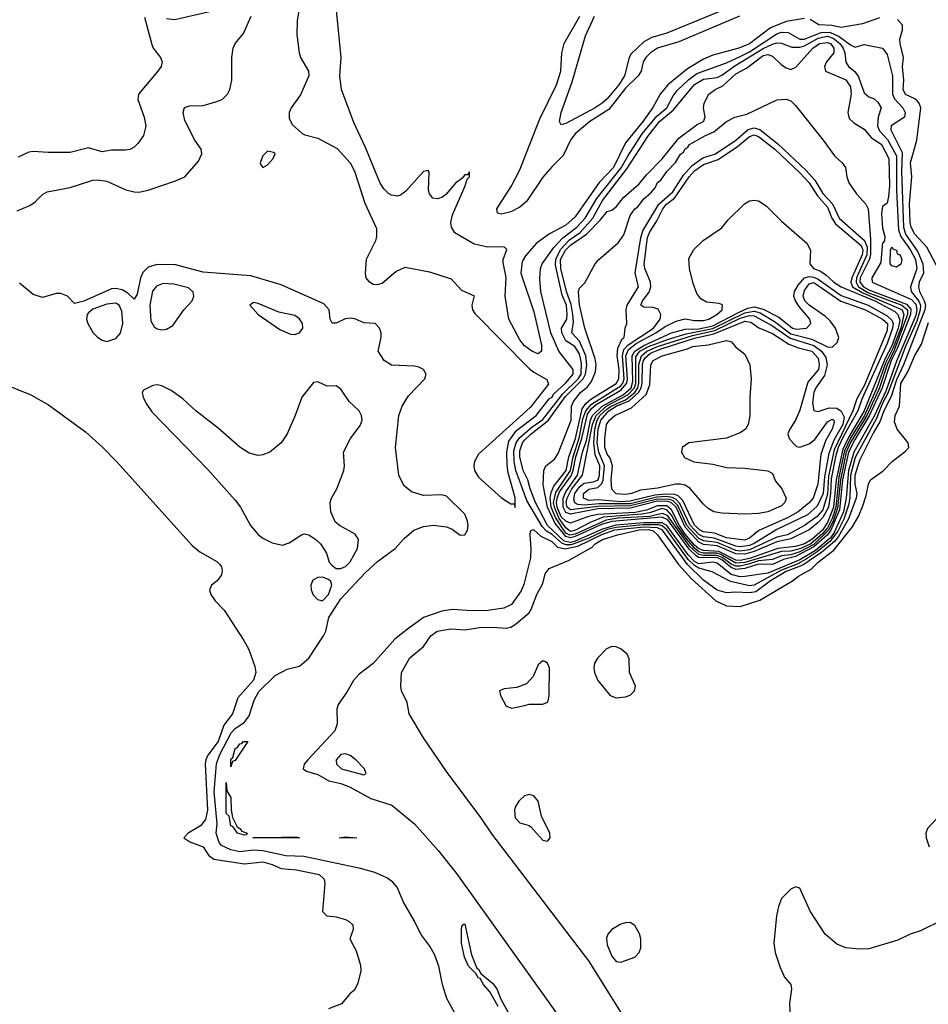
# Model space of a CAD drawing. Header units: inches. Extents: x 1384664 to 1536621, y 460766 to 646467.
# Tile 120 of 256: x 1429551 to 1433509, y 501544 to 505834. Entities that reach past the tile are written whole.
import ezdxf

# ---------------------------------------------------------------- set-up
doc = ezdxf.new("R2010")
doc.units = ezdxf.units.IN
doc.header["$MEASUREMENT"] = 0
doc.layers.add('B4520', color=7, linetype='Continuous')
doc.layers.add('B4530', color=7, linetype='Continuous')

msp = doc.modelspace()

# ---------------------------------------------------------------- linework, layer by layer
at = {"layer": 'B4520', "color": 5}
for points, elevation in [([(1430000, 505265.4), (1429950, 505266), (1429910, 505258), (1429850, 505276.5), (1429770, 505256.2), (1429675.4, 505255.4), (1429610, 505260.3), (1429590, 505256.5), (1429544.7, 505235.3)], 580), ([(1429539.1, 505000.9), (1429595.4, 505024.6), (1429618.7, 505041.3), (1429650, 505073.2), (1429670, 505083.5), (1429770, 505102.9), (1429870, 505134.3), (1429890, 505136.6), (1429930, 505130.1), (1430000, 505098.8)], 560), ([(1430000, 504655.2), (1429997, 504657), (1429970, 504663.7), (1429950, 504662.1), (1429830, 504608.3), (1429790, 504597.1), (1429758.4, 504630), (1429730, 504641.1), (1429710, 504641.5), (1429650, 504624.3), (1429610, 504637.5), (1429550, 504686.2)], 560), ([(1429470, 504252.7), (1429599.1, 504199.1), (1429676.4, 504156.4), (1429838.1, 504038.1), (1429911.5, 503971.5), (1429971.2, 503911.2), (1430000, 503879.3)], 580)]:
    msp.add_lwpolyline(points, dxfattribs=dict(at, elevation=elevation))
at = {"layer": 'B4520', "color": 5, "elevation": 580}
msp.add_lwpolyline([(1429970, 504598.8), (1429930, 504595.4), (1429870, 504573), (1429850, 504556.4), (1429844.6, 504550), (1429841.5, 504530), (1429847.9, 504510), (1429870, 504471), (1429890, 504450.9), (1429910, 504437.3), (1429930, 504432), (1429970, 504445.7), (1429990, 504468.1), (1429999.5, 504510), (1429995.4, 504564.6), (1429984.7, 504590)], close=True, dxfattribs=at)
at = {"layer": 'B4530', "color": 5}
for points, elevation in [([(1430390, 505870.7), (1430226.3, 505833.7), (1430190, 505838)], 580), ([(1430767.3, 505872.7), (1430759.3, 505830), (1430757.7, 505770), (1430767.6, 505690), (1430773.4, 505670), (1430808.5, 505610), (1430810.6, 505590), (1430773.9, 505506.1), (1430733.4, 505450), (1430725.4, 505430), (1430725.4, 505405.4), (1430737.1, 505377.1), (1430779.8, 505339.8), (1430792.5, 505332.5), (1430850, 505318), (1430933.3, 505273.3), (1430990, 505210.9), (1431010, 505173.7), (1431054.5, 505034.5), (1431104.7, 504924.7), (1431105.2, 504890), (1431100.4, 504870), (1431060.4, 504790), (1431055.6, 504730), (1431059.3, 504710), (1431070, 504695.1), (1431090, 504682.5), (1431110, 504680.4), (1431130, 504686.6), (1431190, 504737.4), (1431230, 504755.5), (1431335.5, 504735.5), (1431430, 504705.3), (1431476.2, 504656.2), (1431530.4, 504630.4), (1431520.6, 504590), (1431522.9, 504570), (1431534.1, 504554.1), (1431770, 504314.8), (1431790, 504297.9), (1431847.1, 504267.1), (1431854.2, 504245.8), (1431775.3, 504144.7), (1431550, 503941.8), (1431531.6, 503910), (1431528.5, 503890), (1431532.6, 503870), (1431550, 503840.3), (1431650, 503751), (1431690, 503725.3), (1431704.6, 503724.6), (1431710, 503709.3), (1431708.9, 503751.1), (1431679.3, 503859.3), (1431674, 503894), (1431673, 503950), (1431682.4, 503997.6), (1431715.4, 504044.6), (1431800.2, 504110), (1431857.6, 504182.4), (1431870, 504189.7), (1431876.9, 504203.1), (1431930, 504251.4), (1431962.6, 504290), (1431962.4, 504310), (1431899.5, 504390), (1431864.8, 504470), (1431821.7, 504650), (1431817, 504703), (1431819.3, 504750), (1431827.1, 504770), (1431878.1, 504841.9), (1431916.9, 504883.1), (1431978.6, 504930), (1432014.3, 504970), (1432064.5, 505055.5), (1432171.6, 505188.4), (1432199.7, 505240.3), (1432263, 505337), (1432326.2, 505413.8), (1432369.5, 505450), (1432397.5, 505502.5), (1432414.9, 505525.1), (1432466.1, 505573.9), (1432500.9, 505599.1), (1432630, 505646.5), (1432690, 505673.9), (1432730, 505694.7), (1432850, 505772.4), (1432870, 505779.6), (1432898.2, 505778.2), (1432949.8, 505749.8), (1432969, 505749), (1433042.1, 505777.9), (1433080.1, 505780.1), (1433121.2, 505761.2), (1433170, 505724), (1433190, 505714.7), (1433230, 505726.2), (1433310, 505710.3), (1433330, 505682), (1433353.6, 505590), (1433353.5, 505510), (1433362.1, 505490), (1433398.6, 505450), (1433408.2, 505430), (1433405.5, 505410), (1433347.7, 505372.3), (1433346.3, 505353.7), (1433395.6, 505255.6), (1433392.6, 505172.6), (1433401.2, 504930), (1433410, 504899.4), (1433463.2, 504823.2), (1433485.6, 504770), (1433487.8, 504730), (1433469.3, 504690), (1433466.1, 504670), (1433470.6, 504650), (1433491.2, 504610), (1433496.4, 504590), (1433494.6, 504570), (1433401.7, 504330), (1433370, 504265.8), (1433347.2, 504192.8), (1433315.5, 504130), (1433297.5, 504082.5), (1433270, 504036.1), (1433210, 503914.2), (1433189, 503849), (1433189.4, 503810), (1433197.6, 503770), (1433195.2, 503750), (1433160.9, 503659.1), (1433117.3, 503582.7), (1433099.9, 503560.1), (1433045.2, 503514.8), (1432962.8, 503457.2), (1432889.7, 503430), (1432822.2, 503390), (1432758.4, 503341.6), (1432730, 503336.6), (1432670, 503340.2), (1432630, 503336.7), (1432590, 503348.7), (1432530, 503391.7), (1432460.3, 503460.3), (1432350.6, 503610), (1432330, 503619.8), (1432270, 503623.9), (1432141.7, 503610), (1432085.2, 503590), (1431980.6, 503539.4), (1431927.2, 503527.2), (1431895, 503535), (1431870, 503559), (1431822.3, 503582.3), (1431790, 503611), (1431782.8, 503610), (1431774.4, 503605.6), (1431772.7, 503590), (1431777.7, 503530), (1431776.1, 503490), (1431747.1, 503372.9), (1431734.8, 503345.2), (1431693.6, 503286.4), (1431659.5, 503270), (1431590, 503259.9), (1431521.7, 503258.3), (1431435.6, 503264.4), (1431390, 503257.4), (1431309.8, 503230.2), (1431240.6, 503179.4), (1431184.8, 503135.2), (1431090, 503029.1), (1431030, 502983.1), (1431004.8, 502955.2), (1430976.3, 502903.7), (1430938.6, 502850), (1430932, 502830), (1430934.3, 502765.7), (1430923.7, 502736.3), (1430806.3, 502610), (1430790.4, 502590), (1430786, 502570), (1430800.8, 502560.8), (1430850, 502545.4), (1430898.2, 502518.2), (1430950, 502505.9), (1430990, 502490.1), (1431081.1, 502441.1), (1431171.9, 502411.9), (1431270, 502331.1), (1431373.9, 502213.9), (1431454, 502114), (1431930, 501449.5)], 560), ([(1432970, 505839.7), (1432890, 505826.9), (1432821.3, 505798.7), (1432730, 505729.6), (1432683.1, 505710), (1432570, 505679), (1432530, 505661.5), (1432460.6, 505619.4), (1432375, 505550), (1432341.4, 505510), (1432308.5, 505451.5), (1432267.6, 505392.4), (1432190, 505297.8), (1432137.1, 505190), (1432075.1, 505124.9), (1431970, 504975.1), (1431930, 504938.7), (1431859.3, 504900.7), (1431800.7, 504859.3), (1431754.3, 504805.7), (1431739.4, 504780.6), (1431734.7, 504730), (1431790, 504561.1), (1431824.1, 504415.9), (1431824.7, 504390), (1431810, 504379), (1431782, 504390), (1431750, 504412.8), (1431730, 504439.5), (1431681.3, 504530), (1431666, 504630), (1431670.5, 504710.5), (1431656.8, 504776.8), (1431657.1, 504790), (1431673, 504833), (1431662.5, 504842.5), (1431650, 504844.9), (1431590, 504843), (1431530, 504856.6), (1431446.1, 504906.1), (1431431.2, 504930), (1431429.2, 504950.8), (1431436.4, 504983.6), (1431491.9, 505110), (1431500.3, 505139.7), (1431510.3, 505150), (1431510.7, 505170.7), (1431502, 505158), (1431490, 505158.8), (1431477.4, 505142.6), (1431450, 505121.3), (1431407.6, 505072.4), (1431390, 505060.2), (1431370, 505054.2), (1431350, 505057.3), (1431335.6, 505075.6), (1431331, 505091), (1431334, 505170), (1431330, 505177.3), (1431310, 505172.3), (1431232.8, 505087.2), (1431210.3, 505069.7), (1431195.4, 505064.6), (1431170, 505069), (1431157.5, 505077.5), (1431137.3, 505097.3), (1431121.7, 505121.7), (1431057.5, 505277.5), (1431005.7, 505385.7), (1430952.6, 505530), (1430946, 505590), (1430950.8, 505670), (1430930.1, 505890.1)], 580), ([(1432621.9, 505878.1), (1432370, 505775.1), (1432304.1, 505755.9), (1432270, 505737.3), (1432214.9, 505685.1), (1432206.2, 505670), (1432186, 505590), (1432160.9, 505550), (1432109.6, 505490), (1432088.9, 505470), (1432057.1, 505450), (1431930, 505381.5), (1431910, 505376.5), (1431902.2, 505390), (1431909.6, 505429.6), (1431957.2, 505562.8), (1432016, 505764), (1432055.3, 505850)], 640), ([(1430000, 505098.8), (1430013, 505092.9), (1430050, 505083.5), (1430070, 505083), (1430110, 505091.9), (1430230, 505131.8), (1430269.9, 505150.1), (1430330, 505217.1), (1430344.2, 505250), (1430341.6, 505270), (1430313.7, 505310), (1430270, 505395.1), (1430263.1, 505430), (1430268.5, 505451.5), (1430290, 505459.5), (1430350, 505460.3), (1430410, 505477.3), (1430433.4, 505486.6), (1430456.4, 505510), (1430466.4, 505530), (1430475.1, 505570), (1430474.4, 505670), (1430480.7, 505710), (1430490, 505730.3), (1430526.3, 505773.7), (1430558.9, 505850)], 560), ([(1430094.6, 505845.4), (1430126.3, 505726.3), (1430132.3, 505710), (1430163.5, 505670), (1430172, 505650), (1430167.1, 505630), (1430152.5, 505610), (1430069, 505510), (1430065.9, 505485.9), (1430093.6, 505410), (1430099.8, 505370), (1430089.7, 505330), (1430065.9, 505294.1), (1430050, 505279.5), (1430030, 505269), (1430010, 505265.3), (1430000, 505265.4)], 580), ([(1432686.5, 505850), (1432422.4, 505737.6), (1432330, 505709.6), (1432298.8, 505690), (1432279, 505670), (1432267.5, 505650), (1432257.8, 505610), (1432245, 505590), (1432190, 505536.2), (1432117, 505443), (1432034.4, 505390), (1431970, 505336.9), (1431950.4, 505310), (1431917.9, 505242.1), (1431870, 505195.2), (1431830, 505147.9), (1431758.2, 505041.8), (1431730, 505017.8), (1431690, 504996.8), (1431650, 504986.8), (1431631.7, 504991.7), (1431629.2, 505010), (1431692.3, 505107.7), (1431730, 505180.3), (1431817.2, 505402.8), (1431890, 505549.8), (1431908.2, 505610), (1431912.5, 505690), (1431922.8, 505730), (1431990.4, 505850)], 620), ([(1433297, 505842.9), (1433223.2, 505816.8), (1433130, 505799.6), (1433089.2, 505809.2), (1433032.4, 505812.4), (1432994.9, 505834.9)], 580), ([(1433570, 504716.9), (1433502.6, 504842.6), (1433450, 504899.6), (1433434.7, 504930), (1433430.3, 504950), (1433427.6, 505032.4), (1433437.4, 505150), (1433431.7, 505210), (1433459.7, 505310), (1433476.4, 505450), (1433469.1, 505470), (1433460, 505480), (1433449.8, 505489.8), (1433410, 505508.8), (1433399.2, 505530), (1433402.4, 505570), (1433396.3, 505630), (1433401.3, 505670), (1433386.1, 505730), (1433385.3, 505750), (1433396.2, 505790), (1433396.7, 505810), (1433375.7, 505835.7)], 580), ([(1431454.7, 501490), (1431412, 501570), (1431392.2, 501630), (1431376.7, 501710), (1431358.8, 501758.8), (1431337.4, 501797.4), (1431297.6, 501850), (1431269, 501910), (1431222.4, 501990), (1431194.8, 502054.8), (1431176.2, 502076.2), (1431150, 502095.2), (1431098, 502118), (1431035.6, 502135.6), (1430789, 502189), (1430710, 502191.6), (1430610, 502213.4), (1430570, 502215.2), (1430510, 502209.3), (1430470, 502216.7), (1430430, 502236.1), (1430419.7, 502250), (1430406.2, 502290), (1430410.6, 502330), (1430397.7, 502470), (1430408, 502592), (1430421.1, 502630), (1430472.6, 502727.4), (1430490, 502745.9), (1430530, 502774.3), (1430550, 502801.4), (1430572.6, 502870), (1430593.1, 502906.9), (1430663.6, 502976.4), (1430715.8, 503004.2), (1430770, 503017.3), (1430810, 503052), (1430874, 503150), (1430883.8, 503170), (1430897.4, 503230), (1430950, 503310.6), (1431055.5, 503424.5), (1431110, 503472.9), (1431186.8, 503530), (1431226.4, 503573.6), (1431268.3, 503610), (1431310, 503626), (1431352.2, 503632.2), (1431410, 503625), (1431434.4, 503614.4), (1431470, 503588), (1431490, 503589.1), (1431501.5, 503610), (1431505.1, 503630), (1431502, 503650), (1431490, 503680.5), (1431410, 503758.4), (1431390, 503763.7), (1431310, 503761.7), (1431257.4, 503777.4), (1431224.4, 503804.4), (1431202.2, 503850), (1431188, 503970), (1431203, 504110), (1431217.7, 504150), (1431245.2, 504194.8), (1431315.1, 504270), (1431320.9, 504290), (1431309.4, 504310), (1431290, 504320.5), (1431270, 504324.4), (1431170, 504329.7), (1431138, 504350), (1431112.7, 504390), (1431125.7, 504450), (1431124.8, 504470), (1431117.6, 504490), (1431099.7, 504510), (1431050, 504513.4), (1431010.4, 504530.4), (1430990, 504533.8), (1430968.9, 504531.1), (1430930, 504511.7), (1430912.3, 504512.2), (1430902.6, 504530), (1430899.6, 504570), (1430876, 504596), (1430690, 504678.6), (1430558.4, 504718.4), (1430350, 504734.9), (1430230, 504765.5), (1430150, 504767.7), (1430110, 504756), (1430086.7, 504733.3), (1430077.2, 504710), (1430061.8, 504638.2), (1430050, 504616.4), (1430022.3, 504642.3), (1430000, 504655.2)], 560), ([(1432185, 501485), (1432030, 501733.4), (1431607.1, 502287.1), (1431559, 502358.9), (1431410, 502558.4), (1431310, 502704.7), (1431248, 502810), (1431239, 502859), (1431214.8, 502910), (1431210.8, 502930), (1431214, 502990), (1431250, 503053.2), (1431310, 503102.7), (1431342, 503150), (1431370, 503169.6), (1431430, 503179.8), (1431490, 503176.2), (1431554, 503186), (1431612, 503188), (1431670, 503183.7), (1431690, 503187.2), (1431710, 503199.7), (1431770, 503249.9), (1431778.1, 503261.9), (1431804.2, 503330), (1431830, 503377.5), (1431840.7, 503419.3), (1431857.3, 503442.7), (1431942.2, 503477.8), (1432044.1, 503535.9), (1432057.7, 503550), (1432090.1, 503570), (1432155.2, 503590), (1432250, 503611.3), (1432290, 503612.5), (1432310, 503607.1), (1432329.4, 503590), (1432420.7, 503460.7), (1432477.7, 503397.7), (1432582.9, 503302.9), (1432630, 503280.7), (1432690, 503277.6), (1432775.2, 503304.8), (1432917.7, 503390), (1432943.2, 503410), (1432999.5, 503440.5), (1433029.3, 503470), (1433097.5, 503522.5), (1433177.1, 503622.9), (1433204.8, 503670), (1433223.8, 503716.2), (1433238.8, 503761.2), (1433248.8, 503811.2), (1433257.6, 503830), (1433312.1, 503867.9), (1433352.3, 503910), (1433410, 503953.7), (1433424.2, 503970), (1433421.8, 503990), (1433373.2, 504050), (1433362, 504082), (1433365.4, 504110), (1433383, 504150), (1433390, 504248.9), (1433420.4, 504299.6), (1433450, 504371.1), (1433479.5, 504420.5), (1433510, 504515.4)], 580), ([(1430000, 503879.3), (1430302.8, 503542.8), (1430335.9, 503515.9), (1430410, 503473.9), (1430421.6, 503461.6), (1430429.6, 503450), (1430433.1, 503433.1), (1430430, 503415.8), (1430411.5, 503390), (1430386.8, 503370), (1430377.8, 503350), (1430383.7, 503330), (1430402.9, 503302.9), (1430441.9, 503261.9), (1430527, 503130), (1430548.6, 503090), (1430575.4, 503015.4), (1430579.2, 502990), (1430570, 502957.1), (1430501, 502879), (1430477.6, 502810), (1430439.5, 502760.5), (1430415.7, 502690), (1430370.2, 502630), (1430361.1, 502610), (1430358.6, 502590), (1430369.2, 502390.8), (1430359.7, 502350), (1430338, 502322), (1430284.6, 502290), (1430265.8, 502270), (1430291.9, 502251.9), (1430350, 502230.4), (1430373.5, 502193.5), (1430397, 502177), (1430530, 502157), (1430610, 502164.9), (1430650, 502153.7), (1430690, 502135.4), (1430756, 502130), (1430856, 502110), (1430877, 502090), (1430880.2, 502070), (1430870, 501949), (1430889.5, 501929.5), (1430930, 501925.2), (1430970, 501913.2), (1430985.6, 501905.6), (1431002, 501890), (1431004, 501870), (1430989, 501830), (1431016.9, 501776.9), (1431035.2, 501715.2), (1431037.4, 501690), (1431023.3, 501636.7), (1431010, 501606), (1430990, 501591.3), (1430953.2, 501546.8), (1430895.8, 501524.2)], 580), ([(1433545.8, 502354.2), (1433505.3, 502310), (1433498.8, 502290), (1433499.3, 502270), (1433513.5, 502230)], 580), ([(1433570, 501911.3), (1433475.7, 501864.3), (1433430, 501849.3), (1433376.1, 501823.9), (1433250, 501785.4), (1433210, 501784.1), (1433150, 501790.3), (1433110, 501806), (1433059.6, 501850), (1432994.3, 501950), (1432950, 502050.8), (1432930, 502055.5), (1432910, 502046), (1432870, 502005.5), (1432856, 501970), (1432848.1, 501930), (1432836.8, 501810), (1432842.3, 501770), (1432864.5, 501704.5), (1432882.7, 501662.7), (1432909.7, 501630), (1432913.3, 501610), (1432905.1, 501550), (1432907, 501490)], 580), ([(1431634.6, 501534.6), (1431599, 501599), (1431571.5, 501630), (1431556.4, 501656.4), (1431550, 501658.7), (1431538, 501678), (1431505.3, 501710), (1431489, 501750), (1431475.4, 501810), (1431475.1, 501870), (1431477.2, 501882.8), (1431485.6, 501894.4), (1431490, 501893.4), (1431519.3, 501759.3), (1431542.4, 501702.4), (1431550, 501697), (1431559.2, 501679.2), (1431610, 501635.8), (1431630, 501611.7), (1431646.3, 501566.3), (1431717.3, 501437.3)], 540)]:
    msp.add_lwpolyline(points, dxfattribs=dict(at, elevation=elevation))
for points, elevation in [([(1432730, 503368), (1432647.1, 503387.1), (1432568, 503428), (1432510, 503444.5), (1432490, 503455.9), (1432462.7, 503482.7), (1432370, 503612), (1432350, 503628.9), (1432333.5, 503633.5), (1432266.3, 503633.7), (1432150, 503622.3), (1432110, 503612.7), (1432030, 503575.1), (1431953.7, 503546.3), (1431930, 503546.1), (1431913.1, 503553.2), (1431870, 503590.9), (1431845.9, 503605.9), (1431826.5, 503626.5), (1431759.8, 503739.8), (1431712.1, 503870), (1431705.1, 503910), (1431704.2, 503955.8), (1431714.1, 503990), (1431728.2, 504011.8), (1431781.2, 504058.8), (1431830, 504092.7), (1431916.5, 504203.5), (1431984.4, 504270), (1431996.5, 504290), (1431997.7, 504337.7), (1431990, 504377.7), (1431969.2, 504410), (1431930, 504434.7), (1431912.1, 504470), (1431911.3, 504490), (1431933.7, 504530), (1431936.4, 504550), (1431932.6, 504590), (1431914.2, 504634.2), (1431884.8, 504764.8), (1431885.9, 504790), (1431906.7, 504833.3), (1431945.5, 504874.5), (1431992.9, 504907.1), (1432048, 504970), (1432090, 505046.4), (1432195.9, 505184.1), (1432290, 505329.7), (1432338.8, 505390), (1432398.4, 505441.6), (1432490, 505551.3), (1432530, 505574.8), (1432590, 505583), (1432610, 505592.8), (1432666.3, 505633.7), (1432790, 505708.9), (1432830, 505727.3), (1432850, 505732.7), (1432870, 505731.3), (1432914.3, 505714.3), (1432950, 505714.4), (1432970, 505720), (1433030, 505753.3), (1433070, 505761.9), (1433094, 505754), (1433123.7, 505730), (1433138.2, 505710), (1433145.5, 505690), (1433149.7, 505649.7), (1433162.2, 505630), (1433188.5, 505608.5), (1433205.6, 505585.5), (1433230, 505515.3), (1433250, 505498.5), (1433272.9, 505490), (1433290, 505474.9), (1433304.4, 505450), (1433290.7, 505409.3), (1433287.8, 505370), (1433297.1, 505350), (1433332.1, 505312.1), (1433370, 505241), (1433370.6, 505089.4), (1433378.8, 504918.8), (1433389.3, 504889.3), (1433432.1, 504830), (1433453.1, 504790), (1433459.4, 504750), (1433431.5, 504670), (1433434.3, 504650), (1433468.5, 504608.5), (1433474.7, 504590), (1433474.2, 504570), (1433459.3, 504520.7), (1433410, 504410), (1433333.4, 504206.6), (1433310, 504162.9), (1433283.6, 504096.4), (1433190, 503926), (1433169.8, 503850), (1433167, 503750), (1433161.2, 503718.8), (1433141.5, 503658.5), (1433114.7, 503605.3), (1433079.8, 503560.2), (1433024.8, 503515.2), (1432976.4, 503483.6), (1432938, 503462), (1432870, 503435.9), (1432750, 503370.2)], 540), ([(1432690, 503406.8), (1432650, 503416.6), (1432590, 503466.1), (1432570, 503470.8), (1432510, 503464), (1432490, 503474), (1432462.3, 503502.3), (1432370, 503629.9), (1432350, 503641.4), (1432270, 503642.3), (1432147.8, 503632.2), (1432090, 503614.8), (1431970, 503562), (1431950, 503556.7), (1431922.3, 503562.3), (1431850, 503630), (1431797.9, 503730), (1431774.2, 503790), (1431764, 503830), (1431743.6, 503870), (1431730.2, 503929.8), (1431730, 503955.8), (1431741, 503990), (1431750, 504001.6), (1431778.8, 504030), (1431852.5, 504087.5), (1431928, 504192), (1432006, 504270), (1432016.2, 504290), (1432021.6, 504330), (1432017.8, 504370), (1431990, 504433.6), (1431956.3, 504470), (1431963.8, 504516.2), (1431960.6, 504550), (1431952.7, 504592.7), (1431932.7, 504650), (1431907.8, 504750), (1431907.4, 504790), (1431928.9, 504830), (1431950, 504851.3), (1432020, 504900), (1432079.6, 504960.4), (1432110, 504998.2), (1432130, 505004.7), (1432150, 505019.2), (1432181, 505059), (1432250, 505119.3), (1432281.6, 505158.4), (1432350, 505227.8), (1432422.7, 505317.3), (1432502.6, 505377.4), (1432529.8, 505390), (1432537.3, 505410), (1432529.7, 505450), (1432533, 505470), (1432552.4, 505510), (1432580.4, 505530), (1432614.3, 505545.7), (1432670, 505598.2), (1432717.1, 505622.9), (1432790, 505678.1), (1432810, 505683.1), (1432830, 505675.4), (1432870, 505638.1), (1432890, 505623.8), (1432910, 505617.5), (1432932.7, 505627.3), (1433005.4, 505710), (1433035.2, 505730), (1433070, 505735.2), (1433083, 505730), (1433098.2, 505710), (1433097.2, 505690), (1433066, 505650), (1433056.6, 505630), (1433061.2, 505610), (1433150, 505571.6), (1433170, 505541.6), (1433173.8, 505510), (1433158.7, 505430), (1433164.2, 505404.2), (1433184.2, 505384.2), (1433230, 505356.5), (1433260.4, 505320.4), (1433305.6, 505290), (1433337.6, 505230), (1433340.2, 505110), (1433336.1, 505063.9), (1433330, 505034.3), (1433310, 505020.3), (1433305, 504990), (1433310, 504925.7), (1433319.8, 504890), (1433318.5, 504870), (1433310, 504861), (1433308, 504850), (1433303, 504777), (1433262.5, 504710), (1433265.2, 504690), (1433435.5, 504615.5), (1433454.7, 504594.7), (1433459.4, 504570), (1433454.7, 504545.3), (1433370, 504346.4), (1433324.1, 504215.9), (1433273.9, 504106.1), (1433184.8, 503950), (1433162, 503870), (1433151.9, 503750), (1433140.2, 503690), (1433099.6, 503600.4), (1433082.6, 503577.4), (1433018, 503522), (1432950, 503480.8), (1432810, 503423.1), (1432710, 503408.2)], 520), ([(1432830, 503460.6), (1432770, 503462.2), (1432710, 503443.8), (1432670, 503439.3), (1432650, 503448.1), (1432610, 503481.1), (1432590, 503491.2), (1432529.2, 503489.2), (1432510, 503491.1), (1432497.9, 503497.9), (1432467.4, 503527.4), (1432374.8, 503654.8), (1432350, 503666.4), (1432130, 503647.8), (1432086, 503634.1), (1431970, 503582.2), (1431950, 503576.8), (1431930, 503582.1), (1431882.7, 503642.7), (1431850.8, 503710), (1431832, 503808), (1431834.9, 503870), (1431842.2, 503890), (1431880, 503920), (1431895.9, 503944.1), (1431953.7, 504090), (1431955, 504150), (1431963.9, 504170), (1431993.6, 504210), (1432024.9, 504235.1), (1432041.5, 504258.5), (1432059.9, 504300.1), (1432061.8, 504330), (1432057.3, 504357.3), (1432012.9, 504490), (1431990, 504592.2), (1431985.9, 504650), (1431990, 504663.9), (1432012.3, 504687.7), (1432057.9, 504770), (1432074.2, 504790), (1432157.5, 504862.5), (1432182.7, 504897.3), (1432210, 504980.4), (1432230, 505010), (1432242.2, 505017.8), (1432270, 505054), (1432300.9, 505079.1), (1432318.8, 505101.2), (1432330, 505124.6), (1432344.5, 505135.5), (1432370, 505173.1), (1432407.4, 505212.6), (1432430, 505247.7), (1432442.9, 505257.1), (1432448.8, 505270), (1432461.5, 505278.5), (1432468.8, 505290), (1432538.3, 505330), (1432575, 505345), (1432630, 505391.2), (1432666.4, 505410), (1432718.1, 505421.9), (1432850, 505484.3), (1432890, 505488.2), (1432910, 505480.3), (1432930, 505460.8), (1433051.7, 505310), (1433100.4, 505240.4), (1433134.2, 505210), (1433148.7, 505190), (1433153.7, 505150), (1433163.2, 505123.2), (1433195.7, 505075.7), (1433237.4, 505030), (1433246.9, 505010), (1433257.8, 504877.8), (1433257.5, 504810), (1433251.5, 504788.5), (1433212.3, 504710), (1433211.1, 504690), (1433226.3, 504670), (1433250, 504657.3), (1433414.3, 504594.3), (1433432.4, 504572.4), (1433432.1, 504550), (1433374.9, 504405.1), (1433348.1, 504350), (1433307.8, 504230), (1433251.4, 504108.6), (1433190, 504007.2), (1433161.3, 503950), (1433135.6, 503830), (1433121.6, 503698.4), (1433085, 503610), (1433070.1, 503589.9), (1433010, 503537.1), (1432930, 503495), (1432878.2, 503481.8)], 480), ([(1432670, 503452.6), (1432650, 503461.8), (1432611.6, 503491.6), (1432590, 503500.2), (1432530, 503499.6), (1432510, 503503.7), (1432470, 503538.7), (1432373.6, 503673.7), (1432350, 503683.2), (1432296.1, 503670), (1432158, 503662), (1432106.1, 503653.9), (1431970, 503593.3), (1431947.8, 503587.8), (1431930, 503596.6), (1431885.3, 503665.3), (1431866.7, 503710), (1431862.1, 503750), (1431866.4, 503773.6), (1431878.4, 503801.6), (1431931.4, 503870), (1431943.8, 503930), (1431972.2, 504010), (1432001.5, 504138.5), (1432017.8, 504162.2), (1432039.4, 504180.6), (1432150, 504248.7), (1432161.5, 504270), (1432162.9, 504310), (1432153.7, 504370), (1432156.3, 504403.7), (1432176, 504444), (1432184.2, 504450), (1432188.5, 504490), (1432195.4, 504510), (1432193.2, 504570), (1432197.8, 504590), (1432246.1, 504670), (1432231.5, 504731.5), (1432256.2, 504883.8), (1432266.2, 504913.8), (1432335.4, 505030), (1432395.5, 505084.5), (1432442.9, 505157.1), (1432480.6, 505199.5), (1432527.5, 505232.5), (1432582, 505250), (1432670.4, 505309.6), (1432724.3, 505355.7), (1432750, 505363.4), (1432775.8, 505355.8), (1432853.8, 505293.8), (1432976.6, 505176.6), (1433014.3, 505134.3), (1433050, 505077.5), (1433091.4, 505031.4), (1433120.9, 504970), (1433231.7, 504871.7), (1433242.4, 504842.5), (1433241.5, 504810), (1433196.5, 504710), (1433194.4, 504690), (1433205.2, 504670), (1433246.3, 504646.3), (1433393.2, 504590), (1433418.1, 504570), (1433418.8, 504550), (1433362.2, 504397.8), (1433329.9, 504330.1), (1433296.5, 504230), (1433241.3, 504110), (1433170, 503991.6), (1433151, 503950), (1433126.1, 503830), (1433114.3, 503705.7), (1433095, 503650), (1433075.1, 503610), (1433010, 503547.3), (1432950, 503515.9), (1432910, 503502.7), (1432870, 503497.8), (1432830, 503481.7), (1432770, 503477), (1432730, 503464), (1432690, 503452.8)], 460), ([(1432670, 503466.2), (1432604.7, 503504.7), (1432590, 503509.3), (1432530, 503510.1), (1432510, 503516.3), (1432490, 503531), (1432450, 503578.9), (1432414.6, 503630), (1432390, 503675.7), (1432370, 503698.7), (1432350, 503704.3), (1432294.4, 503685.6), (1432260.6, 503679.4), (1432093, 503667), (1432035.9, 503644.1), (1431971.8, 503610), (1431950, 503604.3), (1431930, 503620.8), (1431901.3, 503661.3), (1431880.2, 503710), (1431876.9, 503730), (1431886.2, 503773.8), (1431950.7, 503870), (1431961.4, 503930), (1431990, 504016.2), (1432004.3, 504095.7), (1432017.2, 504130), (1432041.5, 504158.5), (1432170, 504239), (1432178.8, 504250), (1432184.3, 504270), (1432176.9, 504370), (1432183.4, 504396.7), (1432201.7, 504418.3), (1432312, 504490), (1432341.6, 504530), (1432343.7, 504550), (1432332.9, 504572.9), (1432310, 504580.2), (1432270, 504581.2), (1432257.5, 504590), (1432264.4, 504610), (1432293.1, 504647), (1432300.3, 504670), (1432298.5, 504690), (1432274.4, 504750), (1432271.2, 504770), (1432285.8, 504885.8), (1432296, 504910), (1432325.1, 504954.9), (1432352.2, 505010), (1432368.6, 505030), (1432402.8, 505057.2), (1432467.1, 505150), (1432490, 505175.8), (1432530, 505203.4), (1432594.4, 505225.6), (1432677.9, 505282.1), (1432730, 505325.6), (1432750, 505332), (1432770, 505325), (1432840.3, 505270), (1432950, 505166.7), (1432990, 505123.8), (1433026.2, 505066.2), (1433070, 505017.5), (1433089.2, 504969.2), (1433105.4, 504945.4), (1433216.7, 504850), (1433223.7, 504830), (1433220.7, 504810), (1433175.9, 504710), (1433171.6, 504690), (1433179.2, 504670), (1433224, 504644), (1433390, 504573.3), (1433395.3, 504570), (1433402, 504550), (1433388.8, 504490), (1433355.7, 504404.3), (1433323, 504337), (1433284.8, 504230), (1433230.6, 504110), (1433169.7, 504010.3), (1433143.9, 503956.1), (1433119.1, 503840.9), (1433106.1, 503710), (1433090, 503660.7), (1433070, 503619.9), (1433050, 503596.2), (1432996.7, 503550), (1432954.3, 503530), (1432910, 503518.6), (1432870, 503517.4), (1432710, 503469.7)], 440), ([(1430630, 505260.7), (1430610, 505240.7), (1430599, 505210), (1430601.6, 505201.6), (1430610, 505190.4), (1430630, 505201.5), (1430655.1, 505230), (1430664, 505250), (1430656.2, 505256.2)], 560), ([(1432690, 503478.3), (1432670, 503479.7), (1432597.3, 503517.3), (1432530, 503521.3), (1432510, 503528.9), (1432490, 503545.1), (1432450, 503593.1), (1432424.8, 503630), (1432390, 503699.4), (1432370, 503715.5), (1432330, 503716), (1432282.1, 503697.9), (1432232.6, 503687.4), (1432070, 503679), (1432029.4, 503670), (1431950, 503641.3), (1431930, 503649.8), (1431910, 503668.6), (1431892.8, 503710), (1431890, 503730), (1431892, 503750), (1431902.5, 503777.5), (1431953.2, 503846.8), (1431962.4, 503870), (1431974.2, 503930), (1431999.2, 504010), (1432023.8, 504116.2), (1432040.6, 504139.4), (1432062.2, 504157.8), (1432170, 504220.7), (1432195.6, 504250), (1432198.5, 504270), (1432191.6, 504370), (1432202.8, 504397.2), (1432236.5, 504423.5), (1432322, 504470), (1432362.3, 504497.7), (1432410, 504520.7), (1432450, 504530.7), (1432490, 504523), (1432530, 504523.9), (1432553.3, 504530), (1432588.5, 504550), (1432610.8, 504570), (1432611.9, 504591.9), (1432597.6, 504597.6), (1432543, 504603), (1432518.4, 504618.4), (1432501.3, 504641.3), (1432484.8, 504684.8), (1432469.5, 504750), (1432465.8, 504794.2), (1432487.5, 504832.5), (1432527.8, 504872.2), (1432610, 504927.5), (1432637.6, 504962.4), (1432708.2, 505031.8), (1432730, 505045), (1432750, 505048.1), (1432770, 505044.6), (1432803.5, 505023.5), (1432870, 504956.3), (1432980.3, 504860.3), (1432995.7, 504830), (1432992.7, 504770), (1433009.6, 504750), (1433038.8, 504738.8), (1433063.1, 504723.1), (1433097.3, 504690), (1433130, 504669.9), (1433276.2, 504610), (1433362.8, 504562.8), (1433376.6, 504550), (1433385, 504525), (1433378.6, 504490), (1433350, 504412.8), (1433321.8, 504358.2), (1433230, 504130), (1433162.7, 504017.3), (1433137, 503963), (1433108.3, 503830), (1433096.8, 503710), (1433070, 503642.8), (1433047.9, 503610), (1433001.3, 503570), (1432970, 503550.5), (1432930, 503538.9), (1432853.4, 503530), (1432730, 503486.5)], 420), ([(1433370, 504755.3), (1433350, 504761.2), (1433343.7, 504770), (1433344.5, 504830), (1433350, 504844.7), (1433355.2, 504835.2), (1433370, 504830.4), (1433374.2, 504814.2), (1433384.7, 504810), (1433390, 504802), (1433393.7, 504786.3), (1433390, 504768.7)], 520), ([(1432710, 503506.1), (1432670, 503507.2), (1432590, 503542.4), (1432530, 503548.1), (1432510, 503558), (1432450, 503623.2), (1432410, 503710.1), (1432390, 503729.5), (1432375.6, 503735.6), (1432330, 503736.7), (1432210, 503706.5), (1432070, 503703), (1431950, 503679.7), (1431930, 503687.2), (1431917.8, 503710), (1431918, 503750), (1431930, 503777.7), (1431981.5, 503850), (1432002.4, 503950), (1432019.4, 504000.6), (1432038, 504090), (1432046.7, 504110), (1432088.2, 504150), (1432180.2, 504199.9), (1432214.2, 504230), (1432222.4, 504257.6), (1432218.4, 504370), (1432230.1, 504390), (1432270, 504415.3), (1432390, 504469.4), (1432450, 504485.7), (1432510, 504487.5), (1432570, 504500.8), (1432681.8, 504558.2), (1432723.3, 504576.7), (1432750, 504583), (1432790, 504573.4), (1432857.6, 504537.6), (1432917.6, 504490), (1432934.6, 504485.4), (1432978.5, 504490), (1432997, 504510), (1432992.8, 504530), (1432945.6, 504585.6), (1432930.7, 504610), (1432923.9, 504630), (1432926.3, 504650), (1432942, 504678), (1432970, 504709.5), (1432990, 504714.9), (1433010, 504712.2), (1433030, 504703.2), (1433130, 504633), (1433247.1, 504590), (1433330, 504543.5), (1433350, 504525), (1433355.7, 504510), (1433353.6, 504490), (1433330, 504423.4), (1433219.3, 504180.7), (1433201.9, 504130), (1433140.2, 504019.8), (1433117.2, 503970), (1433104.8, 503930), (1433085.7, 503834.3), (1433083.3, 503770), (1433073.7, 503710), (1433050, 503665.3), (1433030, 503643.2), (1432990, 503611.8), (1432910, 503572.4), (1432850, 503559.3), (1432750, 503517.4)], 380), ([(1430175.6, 504684.4), (1430146.7, 504673.3), (1430128.7, 504651.3), (1430117.3, 504590), (1430122, 504522), (1430136.1, 504496.1), (1430150, 504488), (1430170, 504482.9), (1430190, 504486), (1430217.8, 504502.2), (1430265.8, 504570), (1430301.6, 504610), (1430309.9, 504630), (1430306.4, 504646.4), (1430285.5, 504665.5), (1430221.7, 504681.7)], 580), ([(1432690, 503519.2), (1432670, 503522.1), (1432590, 503555.8), (1432530, 503563.9), (1432510, 503574.1), (1432457.8, 503630), (1432417.6, 503717.6), (1432397.5, 503737.5), (1432383.6, 503743.6), (1432330, 503745.3), (1432210, 503716.2), (1432070, 503713.5), (1431950, 503698.2), (1431935.6, 503710), (1431931.6, 503730), (1431935.5, 503750), (1431955.9, 503790), (1432002.1, 503850), (1432046.2, 504070), (1432061.6, 504110), (1432108.6, 504151.4), (1432200.5, 504199.5), (1432229, 504230), (1432234.8, 504250), (1432234.4, 504365.6), (1432252.5, 504390), (1432290, 504410.4), (1432377.1, 504442.9), (1432454.6, 504465.4), (1432570.8, 504489.2), (1432710, 504557.1), (1432750, 504564.6), (1432776.3, 504556.3), (1432839.7, 504519.7), (1432910, 504466.2), (1433002.4, 504442.4), (1433070, 504409.1), (1433090, 504407.8), (1433112.1, 504427.9), (1433119.9, 504450), (1433105.1, 504490), (1433082.2, 504522.2), (1433061.7, 504541.7), (1432989.9, 504590), (1432971.7, 504610), (1432964.4, 504630), (1432970, 504653.6), (1432990, 504683.1), (1433010, 504689.4), (1433127.9, 504607.9), (1433235.6, 504570), (1433310.1, 504530), (1433331.7, 504510), (1433330, 504480.7), (1433230, 504239.5), (1433197.1, 504182.9), (1433181.1, 504130), (1433099.7, 503960.3), (1433075.1, 503844.9), (1433070, 503766.8), (1433050, 503698.8), (1433024.9, 503670), (1432970, 503630), (1432895.6, 503590), (1432850, 503579.8), (1432730, 503524.4)], 360), ([(1430570, 504602.3), (1430553.6, 504590), (1430590.1, 504550), (1430683.7, 504483.7), (1430730, 504463.4), (1430750, 504461.9), (1430770, 504469.4), (1430783.7, 504490), (1430782.6, 504510), (1430770.2, 504530.2), (1430750, 504545.4), (1430679.7, 504559.7), (1430590, 504597.9)], 580), ([(1433030, 504126.5), (1433076.6, 504143.4), (1433110, 504141.6), (1433130, 504129.2), (1433142.9, 504102.9), (1433136.1, 504070), (1433098.3, 504001.7), (1433075.8, 503944.2), (1433057.6, 503842.4), (1433050.9, 503770), (1433025, 503715), (1432983.2, 503676.8), (1432850, 503613.6), (1432750, 503551.5), (1432730, 503543.3), (1432690, 503537.7), (1432670, 503541.1), (1432575.8, 503575.8), (1432530, 503581.1), (1432510, 503591), (1432470, 503632.7), (1432426.2, 503726.2), (1432410, 503743.9), (1432392.9, 503752.9), (1432370, 503756.7), (1432326.3, 503753.7), (1432210, 503725.4), (1432075.2, 503724.8), (1432010, 503718.8), (1431982.2, 503722.2), (1431968.9, 503728.9), (1431965.6, 503745.6), (1431969.4, 503770), (1431990, 503799.1), (1432010, 503814.2), (1432050, 503820.8), (1432070.3, 503830), (1432076.9, 503850), (1432077.6, 503890), (1432058.5, 503938.5), (1432051.4, 503990), (1432056.7, 504050), (1432066.4, 504090), (1432078.2, 504110), (1432110, 504138.7), (1432130, 504152.3), (1432190, 504178.3), (1432231, 504210), (1432243.6, 504230), (1432247.8, 504250), (1432247.9, 504332.1), (1432259.7, 504370), (1432282.5, 504390), (1432330, 504410.7), (1432482.3, 504457.7), (1432579.6, 504480.4), (1432690, 504533.9), (1432730, 504546.1), (1432750, 504544.4), (1432770, 504533.7), (1432830, 504499.9), (1432907, 504447), (1433010, 504414.9), (1433043.3, 504390), (1433062.3, 504362.4), (1433068.7, 504330), (1433056.4, 504283.7), (1433018.8, 504230), (1433010.4, 504210), (1433005.1, 504165.1), (1433010, 504131.8)], 340), ([(1432950, 503971.6), (1432990, 503986), (1433015.3, 504004.7), (1433070, 504081.5), (1433090, 504093.6), (1433097.8, 504090), (1433098.9, 504078.9), (1433090, 504050.7), (1433060.8, 503999.2), (1433040.4, 503939.6), (1433027.6, 503810), (1433006.9, 503750), (1432990, 503728.7), (1432941.9, 503690), (1432895.9, 503664.1), (1432771.2, 503608.8), (1432730, 503574.7), (1432710, 503566.1), (1432630, 503576.7), (1432577.3, 503597.3), (1432530, 503602.6), (1432515.6, 503610), (1432490, 503631.6), (1432439.2, 503739.2), (1432419.1, 503759.1), (1432404.9, 503764.9), (1432366.6, 503766.6), (1432318.1, 503761.9), (1432210, 503736.3), (1432170, 503733.8), (1432070, 503741.9), (1432030, 503739.4), (1432007.7, 503750), (1432006.6, 503770), (1432030, 503788.6), (1432070, 503796.1), (1432086.3, 503813.7), (1432092.5, 503827.5), (1432097.8, 503890), (1432073.6, 503950), (1432066.8, 503990), (1432071.6, 504050), (1432082.3, 504090), (1432117.7, 504130), (1432150, 504149.8), (1432206.5, 504173.5), (1432247, 504210), (1432258.1, 504230), (1432261.9, 504250), (1432263.7, 504330), (1432268.8, 504350), (1432277.4, 504362.6), (1432299.3, 504380.7), (1432340.6, 504399.4), (1432490, 504446.9), (1432574.1, 504465.9), (1432710, 504520.9), (1432735.9, 504515.9), (1432771.3, 504491.3), (1432830, 504466.5), (1432901, 504421), (1432944.4, 504404.4), (1433001.6, 504390), (1433030, 504359.9), (1433034.2, 504330), (1433030.2, 504310), (1432984.5, 504255.5), (1432950, 504133), (1432931.1, 504088.9), (1432905.4, 504050), (1432897.5, 504030), (1432902.6, 504010), (1432924.1, 503984.1), (1432934.9, 503974.9)], 320), ([(1432710, 503679.3), (1432610, 503684), (1432574.6, 503690), (1432550, 503703.9), (1432530, 503722.7), (1432471.7, 503791.7), (1432450, 503805.8), (1432430, 503811.1), (1432408.9, 503811.1), (1432330, 503793.6), (1432255.1, 503784.9), (1432216.7, 503770), (1432190, 503765.6), (1432149.1, 503769.1), (1432130, 503789), (1432128.2, 503828.2), (1432133.7, 503890), (1432123.4, 503923.4), (1432110, 503941.4), (1432100.4, 503970), (1432099.4, 504010), (1432107, 504070), (1432120.5, 504090), (1432142.9, 504110), (1432216.7, 504143.3), (1432279.5, 504200.5), (1432296.7, 504243.3), (1432300.9, 504330), (1432310.8, 504350), (1432350, 504370), (1432460.4, 504399.6), (1432481.6, 504410), (1432550, 504417), (1432630, 504435.9), (1432651.3, 504430), (1432668.6, 504408.6), (1432710, 504376.2), (1432731, 504330), (1432736.9, 504270), (1432731, 504190), (1432732, 504108), (1432723.8, 504070), (1432713.1, 504050), (1432690, 504034.5), (1432630, 504011.4), (1432465.3, 503990), (1432436.8, 503970), (1432433.9, 503950), (1432446.6, 503926.6), (1432488.3, 503908.3), (1432570, 503897.4), (1432630, 503883.7), (1432710, 503880.8), (1432810, 503868.9), (1432830, 503857.5), (1432843.6, 503823.6), (1432871.6, 503790), (1432890, 503750), (1432883.9, 503730), (1432870, 503716.6), (1432810, 503689.6), (1432770, 503682.1)], 280), ([(1430850, 504257), (1430830, 504254), (1430780.2, 504190), (1430751.4, 504110), (1430715.4, 504030), (1430690, 503990.8), (1430640.4, 503950), (1430610, 503938), (1430590, 503935.8), (1430550, 503946), (1430510, 503971.3), (1430414.7, 504054.7), (1430317.7, 504130), (1430261.6, 504181.6), (1430210, 504218.4), (1430170, 504238.7), (1430150, 504243.5), (1430130, 504241.1), (1430090, 504219.6), (1430084.9, 504210), (1430088.5, 504190), (1430101.3, 504161.3), (1430125.8, 504125.8), (1430370, 503873.9), (1430490, 503741), (1430513.2, 503710), (1430555.9, 503630), (1430590, 503590.8), (1430610, 503575.2), (1430650, 503554.7), (1430695.6, 503544.4), (1430725.2, 503554.8), (1430778, 503590), (1430790, 503594), (1430810, 503590.5), (1430840.7, 503570), (1430860.5, 503550), (1430887.3, 503510), (1430899.1, 503470), (1430910, 503457.3), (1430930, 503443.7), (1430950, 503442.8), (1430970, 503452), (1430990, 503472.4), (1431022.4, 503530), (1431027.3, 503570), (1431012.9, 503592.9), (1430944, 503630), (1430925.8, 503645.8), (1430906.6, 503690), (1430903.7, 503730), (1430909.3, 503750), (1430932.3, 503790), (1430962.7, 503870), (1430966, 503890), (1430960.9, 503950), (1430992.3, 504010), (1431034.5, 504065.5), (1431042, 504090), (1431039.5, 504110), (1431029.4, 504130), (1430986.6, 504170), (1430950, 504223.7), (1430930, 504238.4), (1430890, 504237.6)], 580), ([(1430870, 503404.7), (1430850, 503404.2), (1430828.3, 503391.7), (1430819.2, 503370), (1430820.4, 503350), (1430828.9, 503328.9), (1430847.4, 503307.4), (1430870, 503302.1), (1430896, 503330), (1430910.5, 503370.5), (1430905.8, 503385.8), (1430895.7, 503395.7)], 580), ([(1432130, 503103), (1432107.5, 503092.5), (1432067.3, 503052.7), (1432055.3, 503030), (1432051.5, 503010), (1432054.8, 502990), (1432070, 502954.4), (1432123.6, 502890), (1432150, 502879.9), (1432190, 502884.4), (1432210, 502891.1), (1432229.8, 502910), (1432233.2, 502930), (1432207.4, 502990), (1432206.4, 503050), (1432196.7, 503070), (1432171.6, 503091.6), (1432150, 503102.5)], 620), ([(1431830, 503040.9), (1431810, 503023.4), (1431787.8, 502972.2), (1431759.1, 502940.9), (1431716, 502924), (1431661.3, 502918.7), (1431641.6, 502910), (1431646, 502890), (1431670, 502844), (1431694.9, 502834.9), (1431750, 502846.5), (1431770, 502851.6), (1431830, 502852.3), (1431850, 502860.3), (1431853.3, 502866.7), (1431857.3, 502890), (1431858.7, 503010), (1431850, 503030.5), (1431837.9, 503037.9)], 620), ([(1430470, 502579.3), (1430470, 502613), (1430479.7, 502620.3), (1430490, 502659.5), (1430497.8, 502662.2), (1430510, 502679.5), (1430518.9, 502681.1), (1430524.5, 502690), (1430544.7, 502690), (1430490, 502607), (1430478, 502602)], 540), ([(1430970, 502636), (1430950, 502633), (1430930.1, 502610), (1430931.1, 502590), (1430952, 502570), (1431050, 502544.7), (1431060.4, 502550), (1431052.9, 502570), (1431015.3, 502610), (1430990, 502628.5)], 580), ([(1430530, 502281.2), (1430499.5, 502290), (1430478.8, 502318.8), (1430470, 502322.4), (1430463.5, 502363.5), (1430450, 502376.2), (1430450, 502510.7), (1430453.8, 502473.8), (1430470, 502444.7), (1430471.8, 502391.8), (1430478.3, 502358.3), (1430497.6, 502317.6), (1430510.4, 502310), (1430518, 502298), (1430541, 502290), (1430537.3, 502282.7)], 540), ([(1431770, 502458.1), (1431750, 502453), (1431725.4, 502430), (1431710, 502402.9), (1431705.8, 502390), (1431710, 502356.6), (1431730, 502334.8), (1431770, 502323.8), (1431777.7, 502317.6), (1431830, 502258.8), (1431850, 502255.6), (1431861.6, 502270), (1431860.2, 502290), (1431824.1, 502364.1), (1431808.8, 502430), (1431790, 502452.4)], 620), ([(1430770, 502269.9), (1430566, 502270), (1430754, 502274)], 540), ([(1431010, 502268), (1430942, 502270), (1430970, 502274), (1431018.8, 502270)], 540), ([(1432210, 501900.5), (1432190, 501900), (1432170, 501893.1), (1432131.1, 501870), (1432112.7, 501850), (1432107.3, 501832.8), (1432110, 501803.6), (1432130, 501754.3), (1432150, 501730.6), (1432170, 501727.4), (1432230.8, 501749.2), (1432250.2, 501769.8), (1432256.4, 501790), (1432256.5, 501830), (1432251.3, 501851.3), (1432230, 501887.2)], 620)]:
    msp.add_lwpolyline(points, close=True, dxfattribs=dict(at, elevation=elevation))

doc.saveas('drawing.dxf')
